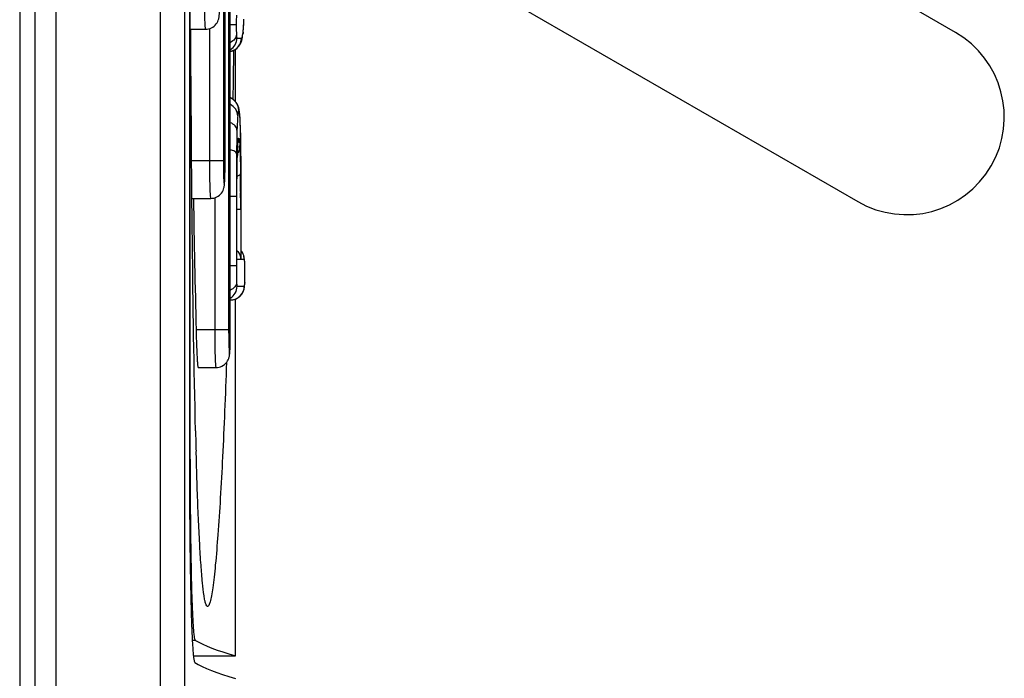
# Model space of a CAD drawing. Header units: millimetres. Extents: x 0 to 1500, y 0 to 1400.
# Tile 37 of 60: x 647 to 660, y 921 to 930. Entities that reach past the tile are written whole.
import ezdxf

# ---------------------------------------------------------------- set-up
doc = ezdxf.new("R2010")
doc.units = ezdxf.units.MM
doc.header["$LTSCALE"] = 91.259259
doc.layers.add('00_COMPONENTS', color=7, linetype='CONTINUOUS')

msp = doc.modelspace()

# ---------------------------------------------------------------- linework, layer by layer
at = {"layer": '00_COMPONENTS', "color": 9, "linetype": 'CONTINUOUS'}
for p, q in [((648.847, 892.997), (648.847, 1006.009)), ((647.453, 1005.703), (647.453, 893.303)), ((649.752, 939.903), (649.752, 925.903)), ((649.682, 937.653), (649.682, 928.153)), ((649.496, 929.911), (649.496, 928.153)), ((649.853, 929.961), (649.774, 929.961)), ((649.944, 929.865), (649.943, 929.845)), ((649.862, 929.786), (649.921, 929.786)), ((649.91, 928.554), (649.91, 928.559)), ((649.91, 928.554), (649.91, 928.559)), ((649.682, 928.153), (649.259, 928.153)), ((649.857, 928.259), (649.857, 928.256)), ((649.869, 928.259), (649.869, 928.266)), ((649.869, 928.266), (649.869, 928.259)), ((649.566, 927.661), (649.566, 925.903)), ((649.855, 927.677), (649.774, 927.677)), ((649.855, 927.677), (649.855, 926.757)), ((649.912, 927.503), (649.862, 927.503)), ((649.912, 927.503), (649.912, 926.84)), ((649.912, 926.84), (649.861, 926.84)), ((649.959, 926.84), (649.918, 926.84)), ((649.96, 926.84), (649.959, 926.84)), ((649.855, 926.757), (649.774, 926.757)), ((649.966, 926.787), (649.966, 926.794)), ((649.864, 926.483), (649.96, 926.483)), ((649.966, 926.532), (649.967, 926.534)), ((649.967, 926.534), (649.967, 926.527)), ((649.752, 925.903), (649.318, 925.903)), ((649.229, 924.472), (649.242, 924.472)), ((649.268, 921.773), (649.311, 921.773))]:
    msp.add_line(p, q, dxfattribs=at)
at = {"layer": '00_COMPONENTS', "color": 7, "linetype": 'CONTINUOUS'}
for p, q in [((649.167, 892.988), (649.167, 1006.018)), ((647.172, 1005.703), (647.172, 893.303)), ((646.972, 1005.553), (646.972, 893.453)), ((649.229, 941.328), (649.229, 924.284)), ((649.242, 924.345), (649.242, 941.334)), ((649.774, 925.903), (649.774, 939.903)), ((649.705, 928.153), (649.705, 937.653)), ((659.422, 929.862), (654.172, 932.893)), ((650.922, 931.767), (658.122, 927.61)), ((649.952, 929.966), (649.954, 930)), ((649.954, 930), (649.956, 930.036)), ((649.249, 929.903), (649.444, 929.903)), ((649.937, 929.805), (649.942, 929.843)), ((649.942, 929.843), (649.943, 929.845)), ((649.943, 929.844), (649.946, 929.879)), ((649.946, 929.879), (649.948, 929.906)), ((649.948, 929.906), (649.95, 929.935)), ((649.95, 929.935), (649.952, 929.966)), ((649.907, 929.706), (649.913, 929.719)), ((649.913, 929.719), (649.918, 929.731)), ((649.918, 929.731), (649.922, 929.742)), ((649.922, 929.742), (649.926, 929.753)), ((649.926, 929.753), (649.929, 929.763)), ((649.929, 929.763), (649.931, 929.774)), ((649.931, 929.774), (649.933, 929.784)), ((649.933, 929.784), (649.935, 929.794)), ((649.935, 929.794), (649.937, 929.805)), ((649.774, 929.609), (649.795, 929.614)), ((649.795, 929.614), (649.818, 929.623)), ((649.818, 929.623), (649.84, 929.634)), ((649.84, 929.634), (649.858, 929.648)), ((649.842, 928.941), (649.842, 929.636)), ((649.858, 929.648), (649.875, 929.663)), ((649.875, 929.663), (649.888, 929.678)), ((649.888, 929.678), (649.898, 929.692)), ((649.898, 929.692), (649.907, 929.706)), ((649.775, 928.989), (649.774, 928.989)), ((649.794, 928.98), (649.775, 928.989)), ((649.811, 928.969), (649.794, 928.98)), ((649.826, 928.957), (649.811, 928.969)), ((649.84, 928.944), (649.826, 928.957)), ((649.851, 928.93), (649.84, 928.944)), ((649.861, 928.916), (649.851, 928.93)), ((649.869, 928.903), (649.861, 928.916)), ((649.875, 928.891), (649.869, 928.903)), ((649.88, 928.879), (649.875, 928.891)), ((649.883, 928.869), (649.88, 928.879)), ((649.886, 928.859), (649.883, 928.869)), ((649.888, 928.85), (649.886, 928.859)), ((649.89, 928.842), (649.888, 928.85)), ((649.892, 928.833), (649.89, 928.842)), ((649.893, 928.825), (649.892, 928.833)), ((649.894, 928.817), (649.893, 928.825)), ((649.896, 928.808), (649.894, 928.817)), ((649.897, 928.798), (649.896, 928.808)), ((649.898, 928.788), (649.897, 928.798)), ((649.899, 928.778), (649.898, 928.788)), ((649.9, 928.766), (649.899, 928.778)), ((649.901, 928.754), (649.9, 928.766)), ((649.902, 928.741), (649.901, 928.754)), ((649.903, 928.727), (649.902, 928.741)), ((649.904, 928.712), (649.903, 928.727)), ((649.905, 928.696), (649.904, 928.712)), ((649.905, 928.679), (649.905, 928.696)), ((649.907, 928.641), (649.905, 928.679)), ((649.909, 928.599), (649.907, 928.641)), ((649.91, 928.554), (649.909, 928.599)), ((649.912, 928.497), (649.91, 928.554)), ((649.876, 928.394), (649.877, 928.398)), ((649.877, 928.402), (649.878, 928.405)), ((649.877, 928.398), (649.877, 928.402)), ((649.878, 928.408), (649.878, 928.409)), ((649.878, 928.407), (649.878, 928.408)), ((649.878, 928.405), (649.878, 928.407)), ((649.914, 928.395), (649.912, 928.497)), ((649.869, 928.259), (649.87, 928.288)), ((649.87, 928.288), (649.872, 928.322)), ((649.872, 928.322), (649.873, 928.343)), ((649.873, 928.352), (649.874, 928.361)), ((649.873, 928.343), (649.873, 928.352)), ((649.874, 928.369), (649.875, 928.376)), ((649.874, 928.361), (649.874, 928.369)), ((649.875, 928.382), (649.876, 928.388)), ((649.875, 928.376), (649.875, 928.382)), ((649.876, 928.388), (649.876, 928.394)), ((649.915, 928.28), (649.914, 928.395)), ((649.917, 928.155), (649.915, 928.28)), ((649.866, 928.125), (649.867, 928.2)), ((649.867, 928.2), (649.868, 928.233)), ((649.868, 928.233), (649.869, 928.259)), ((649.917, 928.019), (649.917, 928.155)), ((649.863, 927.95), (649.864, 928.041)), ((649.864, 928.041), (649.866, 928.125)), ((649.918, 927.677), (649.917, 928.019)), ((649.862, 927.799), (649.863, 927.95)), ((649.862, 927.635), (649.862, 927.799)), ((649.264, 927.653), (649.513, 927.653)), ((649.862, 926.846), (649.862, 927.635)), ((649.918, 926.846), (649.918, 927.677)), ((649.862, 926.846), (649.861, 926.84)), ((649.921, 926.952), (649.918, 926.955)), ((649.918, 926.846), (649.918, 926.84)), ((649.931, 926.938), (649.921, 926.952)), ((649.94, 926.923), (649.931, 926.938)), ((649.947, 926.909), (649.94, 926.923)), ((649.952, 926.895), (649.947, 926.909)), ((649.956, 926.883), (649.952, 926.895)), ((649.959, 926.872), (649.956, 926.883)), ((649.96, 926.862), (649.959, 926.872)), ((649.963, 926.842), (649.96, 926.862)), ((649.964, 926.832), (649.963, 926.842)), ((649.965, 926.82), (649.964, 926.832)), ((649.966, 926.807), (649.965, 926.82)), ((649.966, 926.794), (649.966, 926.807)), ((649.967, 926.787), (649.966, 926.794)), ((649.968, 926.742), (649.967, 926.787)), ((649.968, 926.663), (649.968, 926.742)), ((649.967, 926.558), (649.968, 926.598)), ((649.968, 926.598), (649.968, 926.663)), ((649.951, 926.424), (649.955, 926.437)), ((649.955, 926.437), (649.958, 926.448)), ((649.958, 926.448), (649.96, 926.458)), ((649.96, 926.458), (649.962, 926.468)), ((649.962, 926.468), (649.963, 926.478)), ((649.963, 926.478), (649.965, 926.5)), ((649.965, 926.5), (649.966, 926.513)), ((649.966, 926.513), (649.967, 926.527)), ((649.967, 926.527), (649.967, 926.558)), ((649.774, 926.303), (649.78, 926.303)), ((649.78, 926.303), (649.785, 926.303)), ((649.785, 926.303), (649.807, 926.305)), ((649.807, 926.305), (649.827, 926.309)), ((649.827, 926.309), (649.846, 926.316)), ((649.842, 921.568), (649.842, 926.314)), ((649.846, 926.316), (649.864, 926.324)), ((649.864, 926.324), (649.88, 926.333)), ((649.88, 926.333), (649.895, 926.344)), ((649.895, 926.344), (649.908, 926.356)), ((649.908, 926.356), (649.92, 926.369)), ((649.92, 926.369), (649.93, 926.383)), ((649.93, 926.383), (649.938, 926.397)), ((649.938, 926.397), (649.945, 926.41)), ((649.945, 926.41), (649.951, 926.424)), ((649.346, 925.403), (649.583, 925.403)), ((649.322, 924.184), (649.319, 924.287)), ((649.283, 921.568), (649.842, 921.568))]:
    msp.add_line(p, q, dxfattribs=at)
at = {"layer": '00_COMPONENTS', "color": 9, "linetype": 'CONTINUOUS'}
for centre, radius, start, end in [((649.122, 929.96), 0.828, 352.2209, 353.4008), ((649.682, 929.786), 0.18, 300.9017, 0.005), ((649.742, 929.786), 0.18, 280.5484, 0.0159), ((649.706, 928.822), 0.18, 359.9967, 67.6777), ((642.085, 928.327), 7.828, 1.7009, 2.137), ((639.511, 928.251), 10.403, 1.4031, 1.6674), ((654.91, 928.086), 5.044, 177.3191, 177.9559), ((653.247, 928.162), 3.379, 176.8758, 177.2927), ((649.783, 928.334), 0.118, 349.2331, 358.4906), ((646.779, 928.181), 3.126, 2.7649, 3.218), ((656.564, 928.031), 6.699, 178.051, 178.5963), ((616.794, 927.627), 33.118, 0.1733, 0.6085), ((589.349, 927.513), 60.563, 359.99044, 0.20273), ((649.779, 926.84), 0.181, 22.529, 39.3647), ((647.345, 926.693), 2.623, 0.8487, 2.0635), ((645.676, 926.668), 4.292, 359.9306, 0.8482), ((647.551, 926.619), 2.417, 358.3078, 359.1501), ((649.684, 926.483), 0.18, 300.0326, 0.0045), ((649.78, 926.483), 0.18, 270.0175, 0.0175), ((648.084, 926.604), 1.884, 357.8631, 358.2975)]:
    msp.add_arc(centre, radius, start, end, dxfattribs=at)
at = {"layer": '00_COMPONENTS', "color": 7, "linetype": 'CONTINUOUS'}
for centre, radius, start, end in [((658.772, 928.736), 1.3, 240, 60), ((420.379, 932.622), 229.462, 359.08771, 359.25154), ((640.521, 928.153), 9.184, 359.6013, 0.0013), ((949.689, 932.903), 300.452, 181.00111, 181.335), ((640.59, 925.903), 9.184, 359.6013, 0.0013), ((743.313, 926.898), 94.031, 181.42368, 181.59086)]:
    msp.add_arc(centre, radius, start, end, dxfattribs=at)
for centre, major_axis, start_param in [((1020.469, 921.963), (371.319, 0), -3.112176), ((1020.563, 921.663), (371.413, 0), -3.11299)]:
    msp.add_ellipse(centre, major_axis=major_axis, ratio=0.017455, start_param=start_param, end_param=-3.080506, dxfattribs=at)
at = {"layer": '00_COMPONENTS', "color": 9, "linetype": 'CONTINUOUS'}
for points, knots in [([(649.426, 930.403), (649.426, 930.339), (649.427, 930.247), (649.429, 930.129), (649.431, 930.054), (649.433, 929.993), (649.436, 929.951), (649.438, 929.926), (649.44, 929.914), (649.441, 929.907), (649.443, 929.903), (649.444, 929.903)], [0, 0, 0, 0, 0.381845, 0.554327, 0.705594, 0.829782, 0.922171, 0.955323, 0.97934, 0.994097, 1, 1, 1, 1]), ([(649.855, 930.09), (649.855, 930.081), (649.853, 930.038), (649.853, 929.995), (649.853, 929.961)], [0, 0, 0, 0, 0.207218, 1, 1, 1, 1]), ([(649.948, 929.904), (649.948, 929.912), (649.952, 929.955), (649.954, 929.997), (649.955, 930.03)], [0, 0, 0, 0, 0.204663, 1, 1, 1, 1]), ([(649.853, 929.961), (649.853, 929.949), (649.853, 929.908), (649.854, 929.866), (649.855, 929.836)], [0, 0, 0, 0, 0.276794, 1, 1, 1, 1]), ([(649.921, 929.786), (649.927, 929.786), (649.937, 929.814), (649.939, 929.832), (649.942, 929.848)], [0, 0, 0, 0, 0.253369, 1, 1, 1, 1]), ([(649.944, 929.865), (649.944, 929.868), (649.946, 929.881), (649.947, 929.894), (649.948, 929.904)], [0, 0, 0, 0, 0.224694, 1, 1, 1, 1]), ([(649.855, 929.836), (649.854, 929.814), (649.836, 929.768), (649.797, 929.738), (649.775, 929.727)], [0, 0, 0, 0, 0.466656, 1, 1, 1, 1]), ([(649.855, 929.836), (649.855, 929.827), (649.856, 929.814), (649.858, 929.797), (649.859, 929.79), (649.861, 929.786), (649.862, 929.786)], [0, 0, 0, 0, 0.526787, 0.80828, 0.947276, 1, 1, 1, 1]), ([(649.872, 928.752), (649.872, 928.782), (649.852, 928.845), (649.803, 928.886), (649.775, 928.9)], [0, 0, 0, 0, 0.490662, 1, 1, 1, 1]), ([(649.886, 928.822), (649.884, 928.822), (649.881, 928.815), (649.879, 928.803), (649.875, 928.781), (649.873, 928.763), (649.872, 928.752)], [0, 0, 0, 0, 0.072654, 0.251425, 0.556918, 1, 1, 1, 1]), ([(649.908, 928.619), (649.907, 928.651), (649.904, 928.703), (649.899, 928.772), (649.894, 928.802), (649.89, 928.822), (649.886, 928.822)], [0, 0, 0, 0, 0.473003, 0.781679, 0.945156, 1, 1, 1, 1]), ([(649.863, 928.56), (649.862, 928.581), (649.84, 928.626), (649.798, 928.65), (649.775, 928.66)], [0, 0, 0, 0, 0.448956, 1, 1, 1, 1]), ([(649.872, 928.752), (649.871, 928.74), (649.867, 928.676), (649.865, 928.612), (649.863, 928.56)], [0, 0, 0, 0, 0.185312, 1, 1, 1, 1]), ([(649.863, 928.56), (649.862, 928.537), (649.86, 928.437), (649.858, 928.337), (649.857, 928.259)], [0, 0, 0, 0, 0.225535, 1, 1, 1, 1]), ([(649.873, 928.346), (649.873, 928.363), (649.875, 928.39), (649.878, 928.426), (649.882, 928.443), (649.884, 928.456), (649.887, 928.456)], [0, 0, 0, 0, 0.446463, 0.756661, 0.935647, 1, 1, 1, 1]), ([(649.887, 928.456), (649.889, 928.456), (649.891, 928.445), (649.894, 928.429), (649.898, 928.396), (649.899, 928.371), (649.9, 928.356)], [0, 0, 0, 0, 0.063743, 0.239052, 0.547091, 1, 1, 1, 1]), ([(649.918, 927.677), (649.918, 927.749), (649.918, 928.025), (649.916, 928.301), (649.911, 928.506)], [0, 0, 0, 0, 0.260685, 1, 1, 1, 1]), ([(649.857, 928.256), (649.856, 928.267), (649.823, 928.286), (649.795, 928.292), (649.775, 928.296)], [0, 0, 0, 0, 0.345307, 1, 1, 1, 1]), ([(649.899, 928.312), (649.896, 928.296), (649.887, 928.274), (649.873, 928.255), (649.869, 928.251)], [0, 0, 0, 0, 0.740954, 1, 1, 1, 1]), ([(649.901, 928.331), (649.902, 928.307), (649.907, 928.19), (649.909, 928.073), (649.91, 927.979)], [0, 0, 0, 0, 0.203197, 1, 1, 1, 1]), ([(649.496, 928.153), (649.496, 928.089), (649.497, 927.997), (649.499, 927.879), (649.501, 927.804), (649.503, 927.743), (649.506, 927.701), (649.508, 927.676), (649.51, 927.664), (649.511, 927.657), (649.512, 927.653), (649.513, 927.653)], [0, 0, 0, 0, 0.381845, 0.554327, 0.705594, 0.829782, 0.922171, 0.955323, 0.97934, 0.994097, 1, 1, 1, 1]), ([(649.682, 928.153), (649.682, 928.112), (649.683, 928.031), (649.684, 927.946), (649.693, 927.779), (649.703, 927.946), (649.704, 928.031), (649.704, 928.112), (649.704, 928.153)], [0, 0, 0, 0, 0.191137, 0.353199, 0.5, 0.646802, 0.808864, 1, 1, 1, 1]), ([(649.857, 928.256), (649.857, 928.208), (649.855, 928.015), (649.855, 927.822), (649.855, 927.677)], [0, 0, 0, 0, 0.246501, 1, 1, 1, 1]), ([(649.861, 927.503), (649.861, 927.563), (649.862, 927.794), (649.863, 928.025), (649.867, 928.195)], [0, 0, 0, 0, 0.259693, 1, 1, 1, 1]), ([(649.91, 927.979), (649.909, 927.971), (649.893, 927.955), (649.875, 927.949), (649.863, 927.945)], [0, 0, 0, 0, 0.377235, 1, 1, 1, 1]), ([(649.964, 926.82), (649.964, 926.825), (649.963, 926.831), (649.961, 926.839), (649.96, 926.84)], [0, 0, 0, 0, 0.745444, 1, 1, 1, 1]), ([(649.855, 926.757), (649.855, 926.737), (649.855, 926.663), (649.855, 926.589), (649.857, 926.534)], [0, 0, 0, 0, 0.261769, 1, 1, 1, 1]), ([(649.966, 926.787), (649.966, 926.791), (649.966, 926.801), (649.965, 926.812), (649.964, 926.82)], [0, 0, 0, 0, 0.31998, 1, 1, 1, 1]), ([(649.968, 926.583), (649.968, 926.59), (649.968, 926.616), (649.968, 926.643), (649.968, 926.663)], [0, 0, 0, 0, 0.240276, 1, 1, 1, 1]), ([(649.857, 926.534), (649.856, 926.514), (649.836, 926.469), (649.797, 926.443), (649.775, 926.433)], [0, 0, 0, 0, 0.455458, 1, 1, 1, 1]), ([(649.857, 926.534), (649.857, 926.525), (649.858, 926.511), (649.86, 926.494), (649.861, 926.487), (649.863, 926.483), (649.864, 926.483)], [0, 0, 0, 0, 0.538683, 0.81339, 0.948398, 1, 1, 1, 1]), ([(649.96, 926.483), (649.96, 926.483), (649.962, 926.487), (649.964, 926.494), (649.966, 926.51), (649.966, 926.523), (649.966, 926.532)], [0, 0, 0, 0, 0.052876, 0.19259, 0.475048, 1, 1, 1, 1]), ([(649.566, 925.903), (649.566, 925.839), (649.566, 925.747), (649.569, 925.629), (649.571, 925.554), (649.573, 925.493), (649.576, 925.451), (649.578, 925.426), (649.579, 925.414), (649.581, 925.407), (649.582, 925.403), (649.583, 925.403)], [0, 0, 0, 0, 0.381845, 0.554327, 0.705594, 0.829782, 0.922171, 0.955323, 0.97934, 0.994097, 1, 1, 1, 1]), ([(649.752, 925.903), (649.752, 925.862), (649.753, 925.781), (649.754, 925.696), (649.763, 925.529), (649.773, 925.696), (649.773, 925.781), (649.774, 925.862), (649.774, 925.903)], [0, 0, 0, 0, 0.191137, 0.353199, 0.5, 0.646802, 0.808864, 1, 1, 1, 1])]:
    msp.add_open_spline(points, degree=3, knots=knots, dxfattribs=at)
at = {"layer": '00_COMPONENTS', "color": 7, "linetype": 'CONTINUOUS'}
for points, knots in [([(649.444, 929.903), (649.471, 929.903), (649.527, 929.916), (649.591, 929.969), (649.62, 930.032), (649.627, 930.087), (649.63, 930.137), (649.633, 930.22), (649.634, 930.289), (649.635, 930.339)], [0, 0, 0, 0, 0.153494, 0.3063, 0.447824, 0.532167, 0.615307, 0.722815, 1, 1, 1, 1]), ([(649.312, 924.562), (649.291, 925.401), (649.265, 927.181), (649.253, 928.961), (649.248, 929.902)], [0, 0, 0, 0, 0.471477, 1, 1, 1, 1]), ([(649.513, 927.653), (649.541, 927.653), (649.597, 927.666), (649.661, 927.719), (649.69, 927.782), (649.697, 927.837), (649.7, 927.887), (649.703, 927.97), (649.704, 928.039), (649.704, 928.089)], [0, 0, 0, 0, 0.153494, 0.3063, 0.447824, 0.532167, 0.615307, 0.722815, 1, 1, 1, 1]), ([(649.862, 926.96), (649.87, 926.952), (649.897, 926.917), (649.911, 926.872), (649.912, 926.84)], [0, 0, 0, 0, 0.267594, 1, 1, 1, 1]), ([(649.318, 925.903), (649.319, 925.87), (649.321, 925.807), (649.324, 925.714), (649.327, 925.629), (649.331, 925.554), (649.334, 925.493), (649.338, 925.451), (649.34, 925.426), (649.342, 925.414), (649.344, 925.407), (649.345, 925.403), (649.346, 925.403)], [0, 0, 0, 0, 0.194473, 0.381665, 0.554117, 0.705391, 0.829622, 0.922078, 0.95527, 0.979325, 0.994113, 1, 1, 1, 1]), ([(649.583, 925.403), (649.611, 925.403), (649.666, 925.416), (649.73, 925.469), (649.76, 925.532), (649.767, 925.587), (649.77, 925.637), (649.773, 925.72), (649.774, 925.789), (649.774, 925.839)], [0, 0, 0, 0, 0.153494, 0.3063, 0.447824, 0.532167, 0.615307, 0.722815, 1, 1, 1, 1]), ([(649.724, 925.469), (649.716, 925.253), (649.7, 924.835), (649.672, 924.232), (649.643, 923.685), (649.612, 923.206), (649.583, 922.855), (649.559, 922.62), (649.542, 922.482), (649.526, 922.374), (649.508, 922.293), (649.496, 922.247), (649.479, 922.221), (649.472, 922.221)], [0, 0, 0, 0, 0.198817, 0.384347, 0.553341, 0.701868, 0.825322, 0.876091, 0.918739, 0.952698, 0.977543, 0.993045, 1, 1, 1, 1]), ([(649.311, 921.773), (649.309, 921.774), (649.306, 921.78), (649.3, 921.798), (649.295, 921.837), (649.288, 921.9), (649.282, 921.986), (649.276, 922.095), (649.271, 922.224), (649.265, 922.373), (649.259, 922.608), (649.252, 922.939), (649.247, 923.375), (649.243, 923.85), (649.242, 924.178), (649.242, 924.345)], [0, 0, 0, 0, 0.002482, 0.007045, 0.022866, 0.047667, 0.081288, 0.12345, 0.173791, 0.231875, 0.297189, 0.447151, 0.61839, 0.80486, 1, 1, 1, 1]), ([(649.229, 924.284), (649.23, 923.925), (649.232, 923.406), (649.24, 922.747), (649.248, 922.331), (649.258, 921.99), (649.268, 921.757), (649.278, 921.617), (649.284, 921.547), (649.292, 921.506), (649.296, 921.481), (649.302, 921.478)], [0, 0, 0, 0, 0.382896, 0.554141, 0.70387, 0.826935, 0.919114, 0.952601, 0.977307, 0.993061, 1, 1, 1, 1]), ([(649.472, 922.221), (649.467, 922.222), (649.455, 922.235), (649.446, 922.263), (649.434, 922.309), (649.418, 922.402), (649.401, 922.559), (649.382, 922.791), (649.365, 923.077), (649.349, 923.41), (649.334, 923.785), (649.326, 924.047), (649.322, 924.184)], [0, 0, 0, 0, 0.007881, 0.023038, 0.046558, 0.07851, 0.16684, 0.285574, 0.431532, 0.601356, 0.791835, 1, 1, 1, 1])]:
    msp.add_open_spline(points, degree=3, knots=knots, dxfattribs=at)
at = {"layer": '00_COMPONENTS', "color": 9, "linetype": 'CONTINUOUS'}
for points in [[(649.887, 928.456), (649.887, 928.436), (649.883, 928.417), (649.877, 928.398)], [(649.959, 926.84), (649.959, 926.863), (649.955, 926.887), (649.946, 926.909)]]:
    msp.add_open_spline(points, degree=3, dxfattribs=at)

doc.saveas('drawing.dxf')
